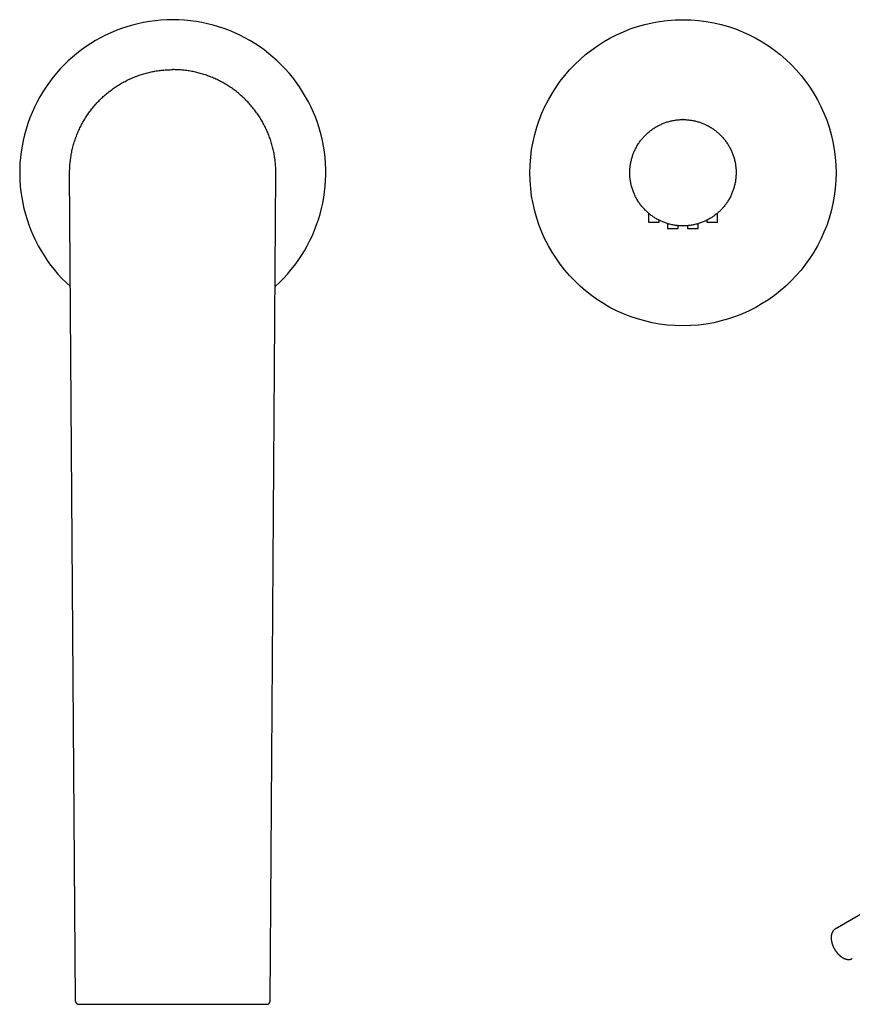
# Model space of a CAD drawing. Header units: millimetres. Extents: x 7 to 1076, y 12 to 702.
# Tile 6 of 24: x 543 to 739, y 215 to 447. Entities that reach past the tile are written whole.
import ezdxf

# ---------------------------------------------------------------- set-up
doc = ezdxf.new("R2010")
doc.units = ezdxf.units.MM

msp = doc.modelspace()

# ---------------------------------------------------------------- linework, layer by layer
at = {"color": 7, "linetype": 'Continuous', "lineweight": 30}
for p, q in [((579, 435.11), (579, 435.11)), ((698.7, 423.36), (698.84, 423.36)), ((699, 423.36), (699.3, 423.36)), ((556.09, 216.06), (554.75, 410.7)), ((601.91, 216.06), (603.25, 410.7)), ((690.9, 401.34), (690.9, 399.26)), ((707.1, 399.26), (707.1, 401.35)), ((690.9, 399.26), (693.4, 399.26)), ((693.4, 399.26), (693.4, 399.69)), ((695.4, 398.89), (695.4, 397.76)), ((697.9, 397.76), (697.9, 398.41)), ((699, 398.36), (698.7, 398.37)), ((699.3, 398.37), (699.16, 398.36)), ((700.1, 398.41), (700.1, 397.76)), ((702.6, 397.76), (702.6, 398.89)), ((704.6, 399.69), (704.6, 399.26)), ((704.6, 399.26), (707.1, 399.26)), ((695.4, 397.76), (697.9, 397.76)), ((700.1, 397.76), (702.6, 397.76)), ((766.3, 251.13), (734.83, 232.97)), ((556.09, 216.04), (556.09, 216.06)), ((601.91, 216.04), (601.91, 216.06)), ((556.89, 215.27), (601.11, 215.27))]:
    msp.add_line(p, q, dxfattribs=at)
msp.add_circle((699, 410.86), 36, dxfattribs=at)
for centre, radius, start, end in [((579, 410.86), 36, 311.9511, 228.0489), ((699, 410.86), 12.5, 89.3577, 90), ((699, 410.86), 12.5, 269.3577, 270)]:
    msp.add_arc(centre, radius, start, end, dxfattribs=at)
for points, knots in [([(554.75, 410.7), (554.75, 410.9), (554.75, 411.3), (554.77, 411.9), (554.8, 412.49), (554.85, 413.09), (554.91, 413.69), (554.99, 414.27), (555.08, 414.86), (555.18, 415.44), (555.3, 416.02), (555.44, 416.6), (555.59, 417.18), (555.75, 417.76), (555.93, 418.33), (556.12, 418.9), (556.33, 419.47), (556.55, 420.03), (556.78, 420.58), (557.03, 421.13), (557.29, 421.67), (557.56, 422.2), (557.85, 422.73), (558.14, 423.24), (558.45, 423.74), (558.77, 424.24), (559.1, 424.73), (559.45, 425.21), (559.81, 425.69), (560.18, 426.17), (560.57, 426.63), (560.97, 427.08), (561.37, 427.52), (561.79, 427.95), (562.22, 428.37), (562.66, 428.78), (563.11, 429.18), (563.56, 429.57), (564.03, 429.94), (564.5, 430.3), (564.98, 430.65), (565.46, 430.98), (565.96, 431.31), (566.46, 431.62), (566.98, 431.93), (567.51, 432.22), (568.04, 432.5), (568.58, 432.76), (569.13, 433.02), (569.68, 433.25), (570.24, 433.48), (570.8, 433.69), (571.37, 433.88), (571.94, 434.06), (572.51, 434.23), (573.08, 434.38), (573.66, 434.52), (574.23, 434.64), (574.82, 434.75), (575.41, 434.85), (576, 434.93), (576.6, 435), (577.2, 435.05), (577.8, 435.09), (578.4, 435.11), (578.8, 435.11), (579, 435.11)], [0, 0, 0, 0, 0.01568, 0.03136, 0.04704, 0.06272, 0.0784, 0.0938, 0.1092, 0.1246, 0.14, 0.155714, 0.171429, 0.187143, 0.202857, 0.218571, 0.234286, 0.25, 0.26568, 0.28136, 0.29704, 0.31272, 0.3284, 0.3438, 0.3592, 0.3746, 0.39, 0.405714, 0.421429, 0.437143, 0.452857, 0.468571, 0.484286, 0.5, 0.51568, 0.53136, 0.54704, 0.56272, 0.5784, 0.5938, 0.6092, 0.6246, 0.64, 0.655714, 0.671429, 0.687143, 0.702857, 0.718571, 0.734286, 0.75, 0.76568, 0.78136, 0.79704, 0.81272, 0.8284, 0.8438, 0.8592, 0.8746, 0.89, 0.905714, 0.921429, 0.937143, 0.952857, 0.968571, 0.984286, 1, 1, 1, 1]), ([(603.25, 410.7), (603.25, 410.9), (603.25, 411.3), (603.23, 411.9), (603.2, 412.49), (603.15, 413.09), (603.09, 413.69), (603.01, 414.27), (602.92, 414.86), (602.82, 415.44), (602.7, 416.02), (602.56, 416.6), (602.41, 417.18), (602.25, 417.76), (602.07, 418.33), (601.88, 418.9), (601.67, 419.47), (601.45, 420.03), (601.22, 420.58), (600.97, 421.13), (600.71, 421.67), (600.44, 422.2), (600.15, 422.73), (599.86, 423.24), (599.55, 423.74), (599.23, 424.24), (598.9, 424.73), (598.55, 425.21), (598.19, 425.69), (597.82, 426.17), (597.43, 426.63), (597.03, 427.08), (596.63, 427.52), (596.21, 427.95), (595.78, 428.37), (595.34, 428.78), (594.89, 429.18), (594.44, 429.57), (593.97, 429.94), (593.5, 430.3), (593.02, 430.65), (592.54, 430.98), (592.04, 431.31), (591.54, 431.62), (591.02, 431.93), (590.49, 432.22), (589.96, 432.5), (589.42, 432.76), (588.87, 433.02), (588.32, 433.25), (587.76, 433.48), (587.2, 433.69), (586.63, 433.88), (586.06, 434.06), (585.49, 434.23), (584.92, 434.38), (584.34, 434.52), (583.77, 434.64), (583.18, 434.75), (582.59, 434.85), (582, 434.93), (581.4, 435), (580.8, 435.05), (580.2, 435.09), (579.6, 435.11), (579.2, 435.11), (579, 435.11)], [0, 0, 0, 0, 0.01568, 0.03136, 0.04704, 0.06272, 0.0784, 0.0938, 0.1092, 0.1246, 0.14, 0.155714, 0.171429, 0.187143, 0.202857, 0.218571, 0.234286, 0.25, 0.26568, 0.28136, 0.29704, 0.31272, 0.3284, 0.3438, 0.3592, 0.3746, 0.39, 0.405714, 0.421429, 0.437143, 0.452857, 0.468571, 0.484286, 0.5, 0.51568, 0.53136, 0.54704, 0.56272, 0.5784, 0.5938, 0.6092, 0.6246, 0.64, 0.655714, 0.671429, 0.687143, 0.702857, 0.718571, 0.734286, 0.75, 0.76568, 0.78136, 0.79704, 0.81272, 0.8284, 0.8438, 0.8592, 0.8746, 0.89, 0.905714, 0.921429, 0.937143, 0.952857, 0.968571, 0.984286, 1, 1, 1, 1]), ([(698.86, 398.36), (698.71, 398.37), (698.4, 398.37), (697.95, 398.4), (697.49, 398.45), (697.04, 398.51), (696.59, 398.59), (696.15, 398.69), (695.73, 398.8), (695.31, 398.92), (694.91, 399.05), (694.5, 399.2), (694.09, 399.36), (693.69, 399.55), (693.28, 399.75), (692.87, 399.96), (692.48, 400.19), (692.09, 400.44), (691.73, 400.69), (691.37, 400.96), (691.04, 401.22), (690.71, 401.5), (690.39, 401.8), (690.08, 402.1), (689.77, 402.43), (689.47, 402.77), (689.18, 403.12), (688.9, 403.49), (688.64, 403.86), (688.4, 404.24), (688.17, 404.61), (687.96, 404.99), (687.77, 405.37), (687.58, 405.76), (687.41, 406.17), (687.25, 406.59), (687.1, 407.02), (686.97, 407.45), (686.85, 407.9), (686.75, 408.34), (686.67, 408.78), (686.61, 409.22), (686.56, 409.64), (686.52, 410.07), (686.5, 410.5), (686.5, 410.94), (686.51, 411.39), (686.54, 411.85), (686.58, 412.3), (686.64, 412.75), (686.72, 413.2), (686.81, 413.64), (686.92, 414.07), (687.03, 414.48), (687.16, 414.89), (687.31, 415.3), (687.47, 415.7), (687.65, 416.11), (687.85, 416.52), (688.07, 416.93), (688.3, 417.32), (688.54, 417.71), (688.79, 418.08), (689.05, 418.43), (689.32, 418.77), (689.6, 419.1), (689.88, 419.42), (690.19, 419.73), (690.51, 420.04), (690.85, 420.35), (691.21, 420.64), (691.57, 420.92), (691.94, 421.18), (692.31, 421.43), (692.69, 421.66), (693.07, 421.87), (693.45, 422.06), (693.84, 422.25), (694.24, 422.42), (694.66, 422.59), (695.09, 422.74), (695.52, 422.87), (695.96, 422.99), (696.41, 423.09), (696.85, 423.18), (697.28, 423.25), (697.71, 423.3), (698.14, 423.34), (698.57, 423.36), (698.86, 423.36), (699, 423.36)], [0, 0, 0, 0, 0.011667, 0.023333, 0.035, 0.046667, 0.058333, 0.07, 0.081, 0.092, 0.103, 0.114, 0.125, 0.136667, 0.148333, 0.16, 0.171667, 0.183333, 0.195, 0.206, 0.217, 0.228, 0.239, 0.25, 0.261667, 0.273333, 0.285, 0.296667, 0.308333, 0.32, 0.331, 0.342, 0.353, 0.364, 0.375, 0.386667, 0.398333, 0.41, 0.421667, 0.433333, 0.445, 0.456, 0.467, 0.478, 0.489, 0.5, 0.511667, 0.523333, 0.535, 0.546667, 0.558333, 0.57, 0.581, 0.592, 0.603, 0.614, 0.625, 0.636667, 0.648333, 0.66, 0.671667, 0.683333, 0.695, 0.706, 0.717, 0.728, 0.739, 0.75, 0.761667, 0.773333, 0.785, 0.796667, 0.808333, 0.82, 0.831, 0.842, 0.853, 0.864, 0.875, 0.886667, 0.898333, 0.91, 0.921667, 0.933333, 0.945, 0.956, 0.967, 0.978, 0.989, 1, 1, 1, 1]), ([(699.14, 423.36), (699.29, 423.36), (699.6, 423.35), (700.05, 423.32), (700.51, 423.27), (700.96, 423.21), (701.41, 423.13), (701.85, 423.04), (702.27, 422.93), (702.69, 422.81), (703.09, 422.68), (703.5, 422.53), (703.91, 422.36), (704.31, 422.18), (704.72, 421.98), (705.13, 421.76), (705.52, 421.53), (705.91, 421.29), (706.27, 421.03), (706.63, 420.77), (706.96, 420.5), (707.29, 420.22), (707.61, 419.93), (707.92, 419.62), (708.23, 419.3), (708.53, 418.96), (708.82, 418.6), (709.1, 418.24), (709.36, 417.86), (709.6, 417.49), (709.83, 417.11), (710.04, 416.74), (710.23, 416.35), (710.42, 415.96), (710.59, 415.56), (710.75, 415.14), (710.9, 414.71), (711.03, 414.27), (711.15, 413.83), (711.25, 413.38), (711.33, 412.94), (711.39, 412.51), (711.44, 412.08), (711.48, 411.65), (711.5, 411.22), (711.5, 410.78), (711.49, 410.34), (711.46, 409.88), (711.42, 409.43), (711.36, 408.97), (711.28, 408.52), (711.19, 408.09), (711.08, 407.66), (710.97, 407.24), (710.84, 406.83), (710.69, 406.43), (710.53, 406.02), (710.35, 405.61), (710.15, 405.2), (709.93, 404.8), (709.7, 404.4), (709.46, 404.02), (709.21, 403.65), (708.95, 403.29), (708.68, 402.95), (708.4, 402.63), (708.12, 402.31), (707.81, 401.99), (707.49, 401.68), (707.15, 401.38), (706.79, 401.09), (706.43, 400.81), (706.06, 400.54), (705.69, 400.3), (705.31, 400.07), (704.93, 399.86), (704.55, 399.66), (704.16, 399.48), (703.76, 399.3), (703.34, 399.14), (702.91, 398.99), (702.48, 398.85), (702.04, 398.73), (701.59, 398.63), (701.15, 398.55), (700.72, 398.48), (700.29, 398.43), (699.86, 398.39), (699.43, 398.37), (699.14, 398.36), (699, 398.36)], [0, 0, 0, 0, 0.011667, 0.023333, 0.035, 0.046667, 0.058333, 0.07, 0.081, 0.092, 0.103, 0.114, 0.125, 0.136667, 0.148333, 0.16, 0.171667, 0.183333, 0.195, 0.206, 0.217, 0.228, 0.239, 0.25, 0.261667, 0.273333, 0.285, 0.296667, 0.308333, 0.32, 0.331, 0.342, 0.353, 0.364, 0.375, 0.386667, 0.398333, 0.41, 0.421667, 0.433333, 0.445, 0.456, 0.467, 0.478, 0.489, 0.5, 0.511667, 0.523333, 0.535, 0.546667, 0.558333, 0.57, 0.581, 0.592, 0.603, 0.614, 0.625, 0.636667, 0.648333, 0.66, 0.671667, 0.683333, 0.695, 0.706, 0.717, 0.728, 0.739, 0.75, 0.761667, 0.773333, 0.785, 0.796667, 0.808333, 0.82, 0.831, 0.842, 0.853, 0.864, 0.875, 0.886667, 0.898333, 0.91, 0.921667, 0.933333, 0.945, 0.956, 0.967, 0.978, 0.989, 1, 1, 1, 1]), ([(734.83, 232.97), (734.81, 232.96), (734.76, 232.93), (734.69, 232.88), (734.6, 232.81), (734.52, 232.74), (734.45, 232.67), (734.38, 232.59), (734.31, 232.5), (734.24, 232.41), (734.18, 232.31), (734.13, 232.21), (734.08, 232.1), (734.03, 231.99), (733.99, 231.88), (733.96, 231.76), (733.93, 231.63), (733.9, 231.5), (733.88, 231.37), (733.87, 231.24), (733.86, 231.1), (733.86, 230.96), (733.86, 230.82), (733.86, 230.67), (733.88, 230.53), (733.89, 230.38), (733.92, 230.23), (733.94, 230.08), (733.98, 229.93), (734.01, 229.78), (734.05, 229.62), (734.1, 229.47), (734.15, 229.32), (734.21, 229.17), (734.27, 229.02), (734.33, 228.87), (734.4, 228.72), (734.47, 228.57), (734.55, 228.43), (734.63, 228.28), (734.71, 228.14), (734.8, 228), (734.89, 227.86), (734.98, 227.73), (735.08, 227.6), (735.17, 227.47), (735.28, 227.34), (735.38, 227.22), (735.49, 227.1), (735.6, 226.99), (735.71, 226.88), (735.82, 226.77), (735.94, 226.67), (736.06, 226.57), (736.17, 226.48), (736.29, 226.4), (736.42, 226.31), (736.54, 226.24), (736.66, 226.17), (736.79, 226.1), (736.91, 226.04), (737.04, 225.99), (737.16, 225.95), (737.29, 225.91), (737.41, 225.87), (737.53, 225.85), (737.66, 225.83), (737.78, 225.82), (737.9, 225.81), (738.01, 225.81), (738.13, 225.82), (738.24, 225.83), (738.35, 225.85), (738.46, 225.88), (738.56, 225.91), (738.66, 225.95), (738.75, 226), (738.81, 226.03), (738.83, 226.04)], [0, 0, 0, 0, 0.007182, 0.019421, 0.031663, 0.043932, 0.056249, 0.068634, 0.081105, 0.093678, 0.106364, 0.119171, 0.132101, 0.145153, 0.158322, 0.171596, 0.184965, 0.198414, 0.211926, 0.225488, 0.239085, 0.252704, 0.266335, 0.279968, 0.293596, 0.307215, 0.32082, 0.334411, 0.347985, 0.361544, 0.375087, 0.388615, 0.402129, 0.41563, 0.42912, 0.4426, 0.456072, 0.469539, 0.483001, 0.49646, 0.509919, 0.523379, 0.536841, 0.550308, 0.56378, 0.577261, 0.590752, 0.604255, 0.617771, 0.631302, 0.64485, 0.658416, 0.672001, 0.685606, 0.699231, 0.712875, 0.726538, 0.740217, 0.753908, 0.767607, 0.781303, 0.794986, 0.808645, 0.822265, 0.83583, 0.849324, 0.862731, 0.876034, 0.88922, 0.902281, 0.915211, 0.92801, 0.940683, 0.953241, 0.965697, 0.978068, 0.990373, 1, 1, 1, 1]), ([(556.09, 216.04), (556.09, 216.03), (556.1, 216), (556.11, 215.95), (556.12, 215.9), (556.14, 215.84), (556.16, 215.78), (556.18, 215.72), (556.21, 215.66), (556.25, 215.6), (556.29, 215.55), (556.34, 215.5), (556.4, 215.45), (556.46, 215.4), (556.52, 215.37), (556.58, 215.34), (556.65, 215.31), (556.72, 215.29), (556.81, 215.27), (556.86, 215.27), (556.89, 215.27)], [0, 0, 0, 0, 0.053679, 0.102978, 0.150111, 0.197714, 0.248499, 0.301652, 0.355214, 0.40919, 0.463586, 0.518403, 0.575935, 0.642292, 0.691654, 0.74512, 0.802698, 0.864389, 0.930174, 1, 1, 1, 1]), ([(601.11, 215.27), (601.14, 215.27), (601.2, 215.27), (601.29, 215.29), (601.37, 215.32), (601.45, 215.35), (601.51, 215.38), (601.58, 215.43), (601.64, 215.48), (601.7, 215.54), (601.75, 215.6), (601.78, 215.65), (601.8, 215.7), (601.82, 215.74), (601.84, 215.78), (601.86, 215.82), (601.88, 215.87), (601.89, 215.92), (601.9, 215.98), (601.9, 216.02), (601.91, 216.04)], [0, 0, 0, 0, 0.0764923, 0.1489573, 0.2173329, 0.2815999, 0.34176, 0.3978235, 0.4742421, 0.5415369, 0.5997603, 0.6489629, 0.6891901, 0.7215852, 0.7554823, 0.7937655, 0.8370708, 0.8857773, 0.9400742, 1, 1, 1, 1]), ([(556.89, 215.27), (556.89, 215.27), (556.89, 215.27), (556.89, 215.27), (556.89, 215.27)], [0, 0, 0, 0, 0.36919, 1, 1, 1, 1]), ([(601.11, 215.27), (601.11, 215.27), (601.11, 215.27), (601.11, 215.27), (601.11, 215.27)], [0, 0, 0, 0, 0.380764, 1, 1, 1, 1])]:
    msp.add_open_spline(points, degree=3, knots=knots, dxfattribs=at)

doc.saveas('drawing.dxf')
